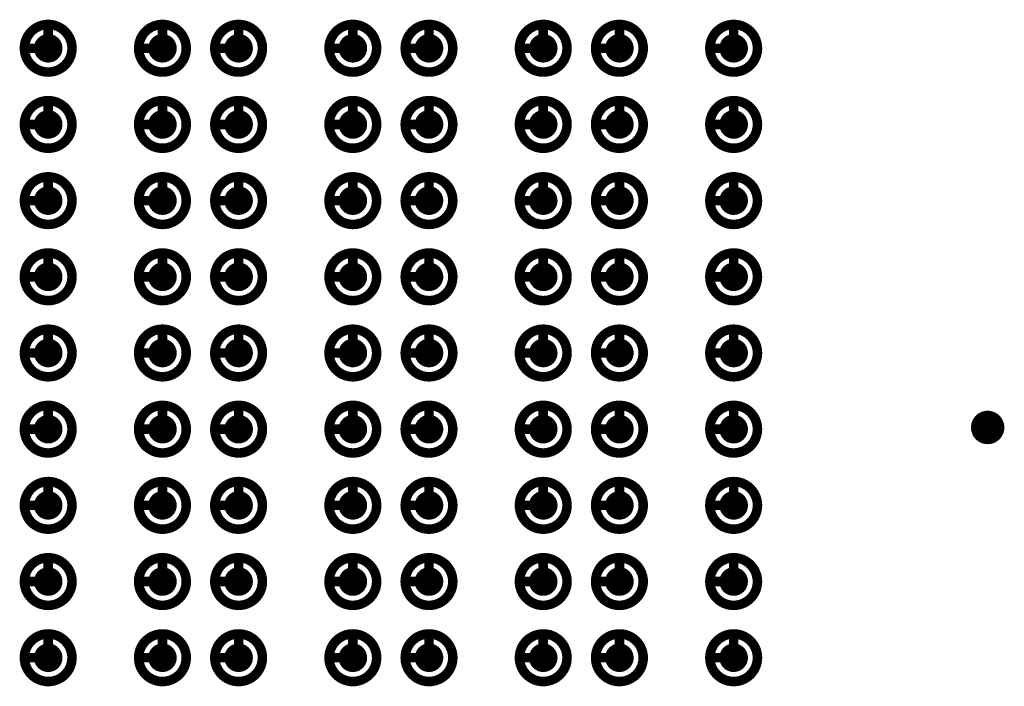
# Model space of a CAD drawing. Header units: millimetres. Extents: x 62 to 363, y 42 to 391.
# Tile 130 of 216: x 268 to 278, y 112 to 119. Entities that reach past the tile are written whole.
import ezdxf

# ---------------------------------------------------------------- set-up
doc = ezdxf.new("R2010")
doc.units = ezdxf.units.MM
for name, color, linetype in [('Mechanical8', 56, 'Continuous'), ('PadHoleLayer', 156, 'Continuous'), ('ViaHoleLayer', 16, 'Continuous')]:
    doc.layers.add(name, color=color, linetype=linetype)

# ---------------------------------------------------------------- blocks, each defined once
blk = doc.blocks.new('SAMTEC_SEAM8_40_S02_0_S_10_2_GP_K_HP_1864')
at = {"layer": 'Mechanical8'}
for points, const_width in [([(8.65, 2.6, 1), (8.15, 2.6, 1)], 0.1), ([(8.375, 2.85, 1), (8.425, 2.85, 1)], 0.05), ([(9.45, 2.6, 1), (8.95, 2.6, 1)], 0.1), ([(9.175, 2.85, 1), (9.225, 2.85, 1)], 0.05), ([(10.25, 2.6, 1), (9.75, 2.6, 1)], 0.1), ([(9.975, 2.85, 1), (10.025, 2.85, 1)], 0.05), ([(11.05, 2.6, 1), (10.55, 2.6, 1)], 0.1), ([(10.775, 2.85, 1), (10.825, 2.85, 1)], 0.05), ([(11.85, 2.6, 1), (11.35, 2.6, 1)], 0.1), ([(11.575, 2.85, 1), (11.625, 2.85, 1)], 0.05), ([(12.65, 2.6, 1), (12.15, 2.6, 1)], 0.1), ([(12.375, 2.85, 1), (12.425, 2.85, 1)], 0.05), ([(13.45, 2.6, 1), (12.95, 2.6, 1)], 0.1), ([(13.175, 2.85, 1), (13.225, 2.85, 1)], 0.05), ([(14.25, 2.6, 1), (13.75, 2.6, 1)], 0.1), ([(13.975, 2.85, 1), (14.025, 2.85, 1)], 0.05), ([(15.05, 2.6, 1), (14.55, 2.6, 1)], 0.1), ([(14.775, 2.85, 1), (14.825, 2.85, 1)], 0.05), ([(8.125, 2.6, 1), (8.175, 2.6, 1)], 0.05), ([(8.375, 2.6, 1), (8.425, 2.6, 1)], 0.05), ([(8.375, 2.6, 1), (8.425, 2.6, 1)], 0.05), ([(8.625, 2.6, 1), (8.675, 2.6, 1)], 0.05), ([(8.625, 2.6, 1), (8.675, 2.6, 1)], 0.05), ([(8.925, 2.6, 1), (8.975, 2.6, 1)], 0.05), ([(9.175, 2.6, 1), (9.225, 2.6, 1)], 0.05), ([(9.175, 2.6, 1), (9.225, 2.6, 1)], 0.05), ([(9.425, 2.6, 1), (9.475, 2.6, 1)], 0.05), ([(9.425, 2.6, 1), (9.475, 2.6, 1)], 0.05), ([(9.725, 2.6, 1), (9.775, 2.6, 1)], 0.05), ([(9.975, 2.6, 1), (10.025, 2.6, 1)], 0.05), ([(9.975, 2.6, 1), (10.025, 2.6, 1)], 0.05), ([(10.225, 2.6, 1), (10.275, 2.6, 1)], 0.05), ([(10.225, 2.6, 1), (10.275, 2.6, 1)], 0.05), ([(10.525, 2.6, 1), (10.575, 2.6, 1)], 0.05), ([(10.775, 2.6, 1), (10.825, 2.6, 1)], 0.05), ([(10.775, 2.6, 1), (10.825, 2.6, 1)], 0.05), ([(11.025, 2.6, 1), (11.075, 2.6, 1)], 0.05), ([(11.025, 2.6, 1), (11.075, 2.6, 1)], 0.05), ([(11.325, 2.6, 1), (11.375, 2.6, 1)], 0.05), ([(11.575, 2.6, 1), (11.625, 2.6, 1)], 0.05), ([(11.575, 2.6, 1), (11.625, 2.6, 1)], 0.05), ([(11.825, 2.6, 1), (11.875, 2.6, 1)], 0.05), ([(11.825, 2.6, 1), (11.875, 2.6, 1)], 0.05), ([(12.125, 2.6, 1), (12.175, 2.6, 1)], 0.05), ([(12.375, 2.6, 1), (12.425, 2.6, 1)], 0.05), ([(12.375, 2.6, 1), (12.425, 2.6, 1)], 0.05), ([(12.625, 2.6, 1), (12.675, 2.6, 1)], 0.05), ([(12.625, 2.6, 1), (12.675, 2.6, 1)], 0.05), ([(12.925, 2.6, 1), (12.975, 2.6, 1)], 0.05), ([(13.175, 2.6, 1), (13.225, 2.6, 1)], 0.05), ([(13.175, 2.6, 1), (13.225, 2.6, 1)], 0.05), ([(13.425, 2.6, 1), (13.475, 2.6, 1)], 0.05), ([(13.425, 2.6, 1), (13.475, 2.6, 1)], 0.05), ([(13.725, 2.6, 1), (13.775, 2.6, 1)], 0.05), ([(13.975, 2.6, 1), (14.025, 2.6, 1)], 0.05), ([(13.975, 2.6, 1), (14.025, 2.6, 1)], 0.05), ([(14.225, 2.6, 1), (14.275, 2.6, 1)], 0.05), ([(14.225, 2.6, 1), (14.275, 2.6, 1)], 0.05), ([(14.525, 2.6, 1), (14.575, 2.6, 1)], 0.05), ([(14.775, 2.6, 1), (14.825, 2.6, 1)], 0.05), ([(14.775, 2.6, 1), (14.825, 2.6, 1)], 0.05), ([(15.025, 2.6, 1), (15.075, 2.6, 1)], 0.05), ([(15.025, 2.6, 1), (15.075, 2.6, 1)], 0.05), ([(8.65, 1.4, 1), (8.15, 1.4, 1)], 0.1), ([(8.375, 1.65, 1), (8.425, 1.65, 1)], 0.05), ([(9.45, 1.4, 1), (8.95, 1.4, 1)], 0.1), ([(9.175, 1.65, 1), (9.225, 1.65, 1)], 0.05), ([(10.25, 1.4, 1), (9.75, 1.4, 1)], 0.1), ([(9.975, 1.65, 1), (10.025, 1.65, 1)], 0.05), ([(11.05, 1.4, 1), (10.55, 1.4, 1)], 0.1), ([(10.775, 1.65, 1), (10.825, 1.65, 1)], 0.05), ([(11.85, 1.4, 1), (11.35, 1.4, 1)], 0.1), ([(11.575, 1.65, 1), (11.625, 1.65, 1)], 0.05), ([(12.65, 1.4, 1), (12.15, 1.4, 1)], 0.1), ([(12.375, 1.65, 1), (12.425, 1.65, 1)], 0.05), ([(13.45, 1.4, 1), (12.95, 1.4, 1)], 0.1), ([(13.175, 1.65, 1), (13.225, 1.65, 1)], 0.05), ([(14.25, 1.4, 1), (13.75, 1.4, 1)], 0.1), ([(13.975, 1.65, 1), (14.025, 1.65, 1)], 0.05), ([(15.05, 1.4, 1), (14.55, 1.4, 1)], 0.1), ([(14.775, 1.65, 1), (14.825, 1.65, 1)], 0.05), ([(8.125, 1.4, 1), (8.175, 1.4, 1)], 0.05), ([(8.375, 1.4, 1), (8.425, 1.4, 1)], 0.05), ([(8.375, 1.4, 1), (8.425, 1.4, 1)], 0.05), ([(8.625, 1.4, 1), (8.675, 1.4, 1)], 0.05), ([(8.625, 1.4, 1), (8.675, 1.4, 1)], 0.05), ([(8.925, 1.4, 1), (8.975, 1.4, 1)], 0.05), ([(9.175, 1.4, 1), (9.225, 1.4, 1)], 0.05), ([(9.175, 1.4, 1), (9.225, 1.4, 1)], 0.05), ([(9.425, 1.4, 1), (9.475, 1.4, 1)], 0.05), ([(9.425, 1.4, 1), (9.475, 1.4, 1)], 0.05), ([(9.725, 1.4, 1), (9.775, 1.4, 1)], 0.05), ([(9.975, 1.4, 1), (10.025, 1.4, 1)], 0.05), ([(9.975, 1.4, 1), (10.025, 1.4, 1)], 0.05), ([(10.225, 1.4, 1), (10.275, 1.4, 1)], 0.05), ([(10.225, 1.4, 1), (10.275, 1.4, 1)], 0.05), ([(10.525, 1.4, 1), (10.575, 1.4, 1)], 0.05), ([(10.775, 1.4, 1), (10.825, 1.4, 1)], 0.05), ([(10.775, 1.4, 1), (10.825, 1.4, 1)], 0.05), ([(11.025, 1.4, 1), (11.075, 1.4, 1)], 0.05), ([(11.025, 1.4, 1), (11.075, 1.4, 1)], 0.05), ([(11.325, 1.4, 1), (11.375, 1.4, 1)], 0.05), ([(11.575, 1.4, 1), (11.625, 1.4, 1)], 0.05), ([(11.575, 1.4, 1), (11.625, 1.4, 1)], 0.05), ([(11.825, 1.4, 1), (11.875, 1.4, 1)], 0.05), ([(11.825, 1.4, 1), (11.875, 1.4, 1)], 0.05), ([(12.125, 1.4, 1), (12.175, 1.4, 1)], 0.05), ([(12.375, 1.4, 1), (12.425, 1.4, 1)], 0.05), ([(12.375, 1.4, 1), (12.425, 1.4, 1)], 0.05), ([(12.625, 1.4, 1), (12.675, 1.4, 1)], 0.05), ([(12.625, 1.4, 1), (12.675, 1.4, 1)], 0.05), ([(12.925, 1.4, 1), (12.975, 1.4, 1)], 0.05), ([(13.175, 1.4, 1), (13.225, 1.4, 1)], 0.05), ([(13.175, 1.4, 1), (13.225, 1.4, 1)], 0.05), ([(13.425, 1.4, 1), (13.475, 1.4, 1)], 0.05), ([(13.425, 1.4, 1), (13.475, 1.4, 1)], 0.05), ([(13.725, 1.4, 1), (13.775, 1.4, 1)], 0.05), ([(13.975, 1.4, 1), (14.025, 1.4, 1)], 0.05), ([(13.975, 1.4, 1), (14.025, 1.4, 1)], 0.05), ([(14.225, 1.4, 1), (14.275, 1.4, 1)], 0.05), ([(14.225, 1.4, 1), (14.275, 1.4, 1)], 0.05), ([(14.525, 1.4, 1), (14.575, 1.4, 1)], 0.05), ([(14.775, 1.4, 1), (14.825, 1.4, 1)], 0.05), ([(14.775, 1.4, 1), (14.825, 1.4, 1)], 0.05), ([(15.025, 1.4, 1), (15.075, 1.4, 1)], 0.05), ([(15.025, 1.4, 1), (15.075, 1.4, 1)], 0.05), ([(8.65, 0.6, 1), (8.15, 0.6, 1)], 0.1), ([(8.375, 0.85, 1), (8.425, 0.85, 1)], 0.05), ([(9.45, 0.6, 1), (8.95, 0.6, 1)], 0.1), ([(9.175, 0.85, 1), (9.225, 0.85, 1)], 0.05), ([(10.25, 0.6, 1), (9.75, 0.6, 1)], 0.1), ([(9.975, 0.85, 1), (10.025, 0.85, 1)], 0.05), ([(11.05, 0.6, 1), (10.55, 0.6, 1)], 0.1), ([(10.775, 0.85, 1), (10.825, 0.85, 1)], 0.05), ([(11.85, 0.6, 1), (11.35, 0.6, 1)], 0.1), ([(11.575, 0.85, 1), (11.625, 0.85, 1)], 0.05), ([(12.65, 0.6, 1), (12.15, 0.6, 1)], 0.1), ([(12.375, 0.85, 1), (12.425, 0.85, 1)], 0.05), ([(13.45, 0.6, 1), (12.95, 0.6, 1)], 0.1), ([(13.175, 0.85, 1), (13.225, 0.85, 1)], 0.05), ([(14.25, 0.6, 1), (13.75, 0.6, 1)], 0.1), ([(13.975, 0.85, 1), (14.025, 0.85, 1)], 0.05), ([(15.05, 0.6, 1), (14.55, 0.6, 1)], 0.1), ([(14.775, 0.85, 1), (14.825, 0.85, 1)], 0.05), ([(8.125, 0.6, 1), (8.175, 0.6, 1)], 0.05), ([(8.375, 0.6, 1), (8.425, 0.6, 1)], 0.05), ([(8.375, 0.6, 1), (8.425, 0.6, 1)], 0.05), ([(8.625, 0.6, 1), (8.675, 0.6, 1)], 0.05), ([(8.625, 0.6, 1), (8.675, 0.6, 1)], 0.05), ([(8.925, 0.6, 1), (8.975, 0.6, 1)], 0.05), ([(9.175, 0.6, 1), (9.225, 0.6, 1)], 0.05), ([(9.175, 0.6, 1), (9.225, 0.6, 1)], 0.05), ([(9.425, 0.6, 1), (9.475, 0.6, 1)], 0.05), ([(9.425, 0.6, 1), (9.475, 0.6, 1)], 0.05), ([(9.725, 0.6, 1), (9.775, 0.6, 1)], 0.05), ([(9.975, 0.6, 1), (10.025, 0.6, 1)], 0.05), ([(9.975, 0.6, 1), (10.025, 0.6, 1)], 0.05), ([(10.225, 0.6, 1), (10.275, 0.6, 1)], 0.05), ([(10.225, 0.6, 1), (10.275, 0.6, 1)], 0.05), ([(10.525, 0.6, 1), (10.575, 0.6, 1)], 0.05), ([(10.775, 0.6, 1), (10.825, 0.6, 1)], 0.05), ([(10.775, 0.6, 1), (10.825, 0.6, 1)], 0.05), ([(11.025, 0.6, 1), (11.075, 0.6, 1)], 0.05), ([(11.025, 0.6, 1), (11.075, 0.6, 1)], 0.05), ([(11.325, 0.6, 1), (11.375, 0.6, 1)], 0.05), ([(11.575, 0.6, 1), (11.625, 0.6, 1)], 0.05), ([(11.575, 0.6, 1), (11.625, 0.6, 1)], 0.05), ([(11.825, 0.6, 1), (11.875, 0.6, 1)], 0.05), ([(11.825, 0.6, 1), (11.875, 0.6, 1)], 0.05), ([(12.125, 0.6, 1), (12.175, 0.6, 1)], 0.05), ([(12.375, 0.6, 1), (12.425, 0.6, 1)], 0.05), ([(12.375, 0.6, 1), (12.425, 0.6, 1)], 0.05), ([(12.625, 0.6, 1), (12.675, 0.6, 1)], 0.05), ([(12.625, 0.6, 1), (12.675, 0.6, 1)], 0.05), ([(12.925, 0.6, 1), (12.975, 0.6, 1)], 0.05), ([(13.175, 0.6, 1), (13.225, 0.6, 1)], 0.05), ([(13.175, 0.6, 1), (13.225, 0.6, 1)], 0.05), ([(13.425, 0.6, 1), (13.475, 0.6, 1)], 0.05), ([(13.425, 0.6, 1), (13.475, 0.6, 1)], 0.05), ([(13.725, 0.6, 1), (13.775, 0.6, 1)], 0.05), ([(13.975, 0.6, 1), (14.025, 0.6, 1)], 0.05), ([(13.975, 0.6, 1), (14.025, 0.6, 1)], 0.05), ([(14.225, 0.6, 1), (14.275, 0.6, 1)], 0.05), ([(14.225, 0.6, 1), (14.275, 0.6, 1)], 0.05), ([(14.525, 0.6, 1), (14.575, 0.6, 1)], 0.05), ([(14.775, 0.6, 1), (14.825, 0.6, 1)], 0.05), ([(14.775, 0.6, 1), (14.825, 0.6, 1)], 0.05), ([(15.025, 0.6, 1), (15.075, 0.6, 1)], 0.05), ([(15.025, 0.6, 1), (15.075, 0.6, 1)], 0.05), ([(8.65, -0.6, 1), (8.15, -0.6, 1)], 0.1), ([(8.375, -0.35, 1), (8.425, -0.35, 1)], 0.05), ([(9.45, -0.6, 1), (8.95, -0.6, 1)], 0.1), ([(9.175, -0.35, 1), (9.225, -0.35, 1)], 0.05), ([(10.25, -0.6, 1), (9.75, -0.6, 1)], 0.1), ([(9.975, -0.35, 1), (10.025, -0.35, 1)], 0.05), ([(11.05, -0.6, 1), (10.55, -0.6, 1)], 0.1), ([(10.775, -0.35, 1), (10.825, -0.35, 1)], 0.05), ([(11.85, -0.6, 1), (11.35, -0.6, 1)], 0.1), ([(11.575, -0.35, 1), (11.625, -0.35, 1)], 0.05), ([(12.65, -0.6, 1), (12.15, -0.6, 1)], 0.1), ([(12.375, -0.35, 1), (12.425, -0.35, 1)], 0.05), ([(13.45, -0.6, 1), (12.95, -0.6, 1)], 0.1), ([(13.175, -0.35, 1), (13.225, -0.35, 1)], 0.05), ([(14.25, -0.6, 1), (13.75, -0.6, 1)], 0.1), ([(13.975, -0.35, 1), (14.025, -0.35, 1)], 0.05), ([(15.05, -0.6, 1), (14.55, -0.6, 1)], 0.1), ([(14.775, -0.35, 1), (14.825, -0.35, 1)], 0.05), ([(8.125, -0.6, 1), (8.175, -0.6, 1)], 0.05), ([(8.375, -0.6, 1), (8.425, -0.6, 1)], 0.05), ([(8.375, -0.6, 1), (8.425, -0.6, 1)], 0.05), ([(8.625, -0.6, 1), (8.675, -0.6, 1)], 0.05), ([(8.625, -0.6, 1), (8.675, -0.6, 1)], 0.05), ([(8.925, -0.6, 1), (8.975, -0.6, 1)], 0.05), ([(9.175, -0.6, 1), (9.225, -0.6, 1)], 0.05), ([(9.175, -0.6, 1), (9.225, -0.6, 1)], 0.05), ([(9.425, -0.6, 1), (9.475, -0.6, 1)], 0.05), ([(9.425, -0.6, 1), (9.475, -0.6, 1)], 0.05), ([(9.725, -0.6, 1), (9.775, -0.6, 1)], 0.05), ([(9.975, -0.6, 1), (10.025, -0.6, 1)], 0.05), ([(9.975, -0.6, 1), (10.025, -0.6, 1)], 0.05), ([(10.225, -0.6, 1), (10.275, -0.6, 1)], 0.05), ([(10.225, -0.6, 1), (10.275, -0.6, 1)], 0.05), ([(10.525, -0.6, 1), (10.575, -0.6, 1)], 0.05), ([(10.775, -0.6, 1), (10.825, -0.6, 1)], 0.05), ([(10.775, -0.6, 1), (10.825, -0.6, 1)], 0.05), ([(11.025, -0.6, 1), (11.075, -0.6, 1)], 0.05), ([(11.025, -0.6, 1), (11.075, -0.6, 1)], 0.05), ([(11.325, -0.6, 1), (11.375, -0.6, 1)], 0.05), ([(11.575, -0.6, 1), (11.625, -0.6, 1)], 0.05), ([(11.575, -0.6, 1), (11.625, -0.6, 1)], 0.05), ([(11.825, -0.6, 1), (11.875, -0.6, 1)], 0.05), ([(11.825, -0.6, 1), (11.875, -0.6, 1)], 0.05), ([(12.125, -0.6, 1), (12.175, -0.6, 1)], 0.05), ([(12.375, -0.6, 1), (12.425, -0.6, 1)], 0.05), ([(12.375, -0.6, 1), (12.425, -0.6, 1)], 0.05), ([(12.625, -0.6, 1), (12.675, -0.6, 1)], 0.05), ([(12.625, -0.6, 1), (12.675, -0.6, 1)], 0.05), ([(12.925, -0.6, 1), (12.975, -0.6, 1)], 0.05), ([(13.175, -0.6, 1), (13.225, -0.6, 1)], 0.05), ([(13.175, -0.6, 1), (13.225, -0.6, 1)], 0.05), ([(13.425, -0.6, 1), (13.475, -0.6, 1)], 0.05), ([(13.425, -0.6, 1), (13.475, -0.6, 1)], 0.05), ([(13.725, -0.6, 1), (13.775, -0.6, 1)], 0.05), ([(13.975, -0.6, 1), (14.025, -0.6, 1)], 0.05), ([(13.975, -0.6, 1), (14.025, -0.6, 1)], 0.05), ([(14.225, -0.6, 1), (14.275, -0.6, 1)], 0.05), ([(14.225, -0.6, 1), (14.275, -0.6, 1)], 0.05), ([(14.525, -0.6, 1), (14.575, -0.6, 1)], 0.05), ([(14.775, -0.6, 1), (14.825, -0.6, 1)], 0.05), ([(14.775, -0.6, 1), (14.825, -0.6, 1)], 0.05), ([(15.025, -0.6, 1), (15.075, -0.6, 1)], 0.05), ([(15.025, -0.6, 1), (15.075, -0.6, 1)], 0.05), ([(8.65, -1.4, 1), (8.15, -1.4, 1)], 0.1), ([(8.375, -1.15, 1), (8.425, -1.15, 1)], 0.05), ([(9.45, -1.4, 1), (8.95, -1.4, 1)], 0.1), ([(9.175, -1.15, 1), (9.225, -1.15, 1)], 0.05), ([(10.25, -1.4, 1), (9.75, -1.4, 1)], 0.1), ([(9.975, -1.15, 1), (10.025, -1.15, 1)], 0.05), ([(11.05, -1.4, 1), (10.55, -1.4, 1)], 0.1), ([(10.775, -1.15, 1), (10.825, -1.15, 1)], 0.05), ([(11.85, -1.4, 1), (11.35, -1.4, 1)], 0.1), ([(11.575, -1.15, 1), (11.625, -1.15, 1)], 0.05), ([(12.65, -1.4, 1), (12.15, -1.4, 1)], 0.1), ([(12.375, -1.15, 1), (12.425, -1.15, 1)], 0.05), ([(13.45, -1.4, 1), (12.95, -1.4, 1)], 0.1), ([(13.175, -1.15, 1), (13.225, -1.15, 1)], 0.05), ([(14.25, -1.4, 1), (13.75, -1.4, 1)], 0.1), ([(13.975, -1.15, 1), (14.025, -1.15, 1)], 0.05), ([(15.05, -1.4, 1), (14.55, -1.4, 1)], 0.1), ([(14.775, -1.15, 1), (14.825, -1.15, 1)], 0.05), ([(8.125, -1.4, 1), (8.175, -1.4, 1)], 0.05), ([(8.375, -1.4, 1), (8.425, -1.4, 1)], 0.05), ([(8.375, -1.4, 1), (8.425, -1.4, 1)], 0.05), ([(8.625, -1.4, 1), (8.675, -1.4, 1)], 0.05), ([(8.625, -1.4, 1), (8.675, -1.4, 1)], 0.05), ([(8.925, -1.4, 1), (8.975, -1.4, 1)], 0.05), ([(9.175, -1.4, 1), (9.225, -1.4, 1)], 0.05), ([(9.175, -1.4, 1), (9.225, -1.4, 1)], 0.05), ([(9.425, -1.4, 1), (9.475, -1.4, 1)], 0.05), ([(9.425, -1.4, 1), (9.475, -1.4, 1)], 0.05), ([(9.725, -1.4, 1), (9.775, -1.4, 1)], 0.05), ([(9.975, -1.4, 1), (10.025, -1.4, 1)], 0.05), ([(9.975, -1.4, 1), (10.025, -1.4, 1)], 0.05), ([(10.225, -1.4, 1), (10.275, -1.4, 1)], 0.05), ([(10.225, -1.4, 1), (10.275, -1.4, 1)], 0.05), ([(10.525, -1.4, 1), (10.575, -1.4, 1)], 0.05), ([(10.775, -1.4, 1), (10.825, -1.4, 1)], 0.05), ([(10.775, -1.4, 1), (10.825, -1.4, 1)], 0.05), ([(11.025, -1.4, 1), (11.075, -1.4, 1)], 0.05), ([(11.025, -1.4, 1), (11.075, -1.4, 1)], 0.05), ([(11.325, -1.4, 1), (11.375, -1.4, 1)], 0.05), ([(11.575, -1.4, 1), (11.625, -1.4, 1)], 0.05), ([(11.575, -1.4, 1), (11.625, -1.4, 1)], 0.05), ([(11.825, -1.4, 1), (11.875, -1.4, 1)], 0.05), ([(11.825, -1.4, 1), (11.875, -1.4, 1)], 0.05), ([(12.125, -1.4, 1), (12.175, -1.4, 1)], 0.05), ([(12.375, -1.4, 1), (12.425, -1.4, 1)], 0.05), ([(12.375, -1.4, 1), (12.425, -1.4, 1)], 0.05), ([(12.625, -1.4, 1), (12.675, -1.4, 1)], 0.05), ([(12.625, -1.4, 1), (12.675, -1.4, 1)], 0.05), ([(12.925, -1.4, 1), (12.975, -1.4, 1)], 0.05), ([(13.175, -1.4, 1), (13.225, -1.4, 1)], 0.05), ([(13.175, -1.4, 1), (13.225, -1.4, 1)], 0.05), ([(13.425, -1.4, 1), (13.475, -1.4, 1)], 0.05), ([(13.425, -1.4, 1), (13.475, -1.4, 1)], 0.05), ([(13.725, -1.4, 1), (13.775, -1.4, 1)], 0.05), ([(13.975, -1.4, 1), (14.025, -1.4, 1)], 0.05), ([(13.975, -1.4, 1), (14.025, -1.4, 1)], 0.05), ([(14.225, -1.4, 1), (14.275, -1.4, 1)], 0.05), ([(14.225, -1.4, 1), (14.275, -1.4, 1)], 0.05), ([(14.525, -1.4, 1), (14.575, -1.4, 1)], 0.05), ([(14.775, -1.4, 1), (14.825, -1.4, 1)], 0.05), ([(14.775, -1.4, 1), (14.825, -1.4, 1)], 0.05), ([(15.025, -1.4, 1), (15.075, -1.4, 1)], 0.05), ([(15.025, -1.4, 1), (15.075, -1.4, 1)], 0.05), ([(8.65, -2.6, 1), (8.15, -2.6, 1)], 0.1), ([(8.375, -2.35, 1), (8.425, -2.35, 1)], 0.05), ([(9.45, -2.6, 1), (8.95, -2.6, 1)], 0.1), ([(9.175, -2.35, 1), (9.225, -2.35, 1)], 0.05), ([(10.25, -2.6, 1), (9.75, -2.6, 1)], 0.1), ([(9.975, -2.35, 1), (10.025, -2.35, 1)], 0.05), ([(11.05, -2.6, 1), (10.55, -2.6, 1)], 0.1), ([(10.775, -2.35, 1), (10.825, -2.35, 1)], 0.05), ([(11.85, -2.6, 1), (11.35, -2.6, 1)], 0.1), ([(11.575, -2.35, 1), (11.625, -2.35, 1)], 0.05), ([(12.65, -2.6, 1), (12.15, -2.6, 1)], 0.1), ([(12.375, -2.35, 1), (12.425, -2.35, 1)], 0.05), ([(13.45, -2.6, 1), (12.95, -2.6, 1)], 0.1), ([(13.175, -2.35, 1), (13.225, -2.35, 1)], 0.05), ([(14.25, -2.6, 1), (13.75, -2.6, 1)], 0.1), ([(13.975, -2.35, 1), (14.025, -2.35, 1)], 0.05), ([(15.05, -2.6, 1), (14.55, -2.6, 1)], 0.1), ([(14.775, -2.35, 1), (14.825, -2.35, 1)], 0.05), ([(8.125, -2.6, 1), (8.175, -2.6, 1)], 0.05), ([(8.375, -2.6, 1), (8.425, -2.6, 1)], 0.05), ([(8.375, -2.6, 1), (8.425, -2.6, 1)], 0.05), ([(8.625, -2.6, 1), (8.675, -2.6, 1)], 0.05), ([(8.625, -2.6, 1), (8.675, -2.6, 1)], 0.05), ([(8.925, -2.6, 1), (8.975, -2.6, 1)], 0.05), ([(9.175, -2.6, 1), (9.225, -2.6, 1)], 0.05), ([(9.175, -2.6, 1), (9.225, -2.6, 1)], 0.05), ([(9.425, -2.6, 1), (9.475, -2.6, 1)], 0.05), ([(9.425, -2.6, 1), (9.475, -2.6, 1)], 0.05), ([(9.725, -2.6, 1), (9.775, -2.6, 1)], 0.05), ([(9.975, -2.6, 1), (10.025, -2.6, 1)], 0.05), ([(9.975, -2.6, 1), (10.025, -2.6, 1)], 0.05), ([(10.225, -2.6, 1), (10.275, -2.6, 1)], 0.05), ([(10.225, -2.6, 1), (10.275, -2.6, 1)], 0.05), ([(10.525, -2.6, 1), (10.575, -2.6, 1)], 0.05), ([(10.775, -2.6, 1), (10.825, -2.6, 1)], 0.05), ([(10.775, -2.6, 1), (10.825, -2.6, 1)], 0.05), ([(11.025, -2.6, 1), (11.075, -2.6, 1)], 0.05), ([(11.025, -2.6, 1), (11.075, -2.6, 1)], 0.05), ([(11.325, -2.6, 1), (11.375, -2.6, 1)], 0.05), ([(11.575, -2.6, 1), (11.625, -2.6, 1)], 0.05), ([(11.575, -2.6, 1), (11.625, -2.6, 1)], 0.05), ([(11.825, -2.6, 1), (11.875, -2.6, 1)], 0.05), ([(11.825, -2.6, 1), (11.875, -2.6, 1)], 0.05), ([(12.125, -2.6, 1), (12.175, -2.6, 1)], 0.05), ([(12.375, -2.6, 1), (12.425, -2.6, 1)], 0.05), ([(12.375, -2.6, 1), (12.425, -2.6, 1)], 0.05), ([(12.625, -2.6, 1), (12.675, -2.6, 1)], 0.05), ([(12.625, -2.6, 1), (12.675, -2.6, 1)], 0.05), ([(12.925, -2.6, 1), (12.975, -2.6, 1)], 0.05), ([(13.175, -2.6, 1), (13.225, -2.6, 1)], 0.05), ([(13.175, -2.6, 1), (13.225, -2.6, 1)], 0.05), ([(13.425, -2.6, 1), (13.475, -2.6, 1)], 0.05), ([(13.425, -2.6, 1), (13.475, -2.6, 1)], 0.05), ([(13.725, -2.6, 1), (13.775, -2.6, 1)], 0.05), ([(13.975, -2.6, 1), (14.025, -2.6, 1)], 0.05), ([(13.975, -2.6, 1), (14.025, -2.6, 1)], 0.05), ([(14.225, -2.6, 1), (14.275, -2.6, 1)], 0.05), ([(14.225, -2.6, 1), (14.275, -2.6, 1)], 0.05), ([(14.525, -2.6, 1), (14.575, -2.6, 1)], 0.05), ([(14.775, -2.6, 1), (14.825, -2.6, 1)], 0.05), ([(14.775, -2.6, 1), (14.825, -2.6, 1)], 0.05), ([(15.025, -2.6, 1), (15.075, -2.6, 1)], 0.05), ([(15.025, -2.6, 1), (15.075, -2.6, 1)], 0.05), ([(8.65, -3.4, 1), (8.15, -3.4, 1)], 0.1), ([(8.375, -3.15, 1), (8.425, -3.15, 1)], 0.05), ([(9.45, -3.4, 1), (8.95, -3.4, 1)], 0.1), ([(9.175, -3.15, 1), (9.225, -3.15, 1)], 0.05), ([(10.25, -3.4, 1), (9.75, -3.4, 1)], 0.1), ([(9.975, -3.15, 1), (10.025, -3.15, 1)], 0.05), ([(11.05, -3.4, 1), (10.55, -3.4, 1)], 0.1), ([(10.775, -3.15, 1), (10.825, -3.15, 1)], 0.05), ([(11.85, -3.4, 1), (11.35, -3.4, 1)], 0.1), ([(11.575, -3.15, 1), (11.625, -3.15, 1)], 0.05), ([(12.65, -3.4, 1), (12.15, -3.4, 1)], 0.1), ([(12.375, -3.15, 1), (12.425, -3.15, 1)], 0.05), ([(13.45, -3.4, 1), (12.95, -3.4, 1)], 0.1), ([(13.175, -3.15, 1), (13.225, -3.15, 1)], 0.05), ([(14.25, -3.4, 1), (13.75, -3.4, 1)], 0.1), ([(13.975, -3.15, 1), (14.025, -3.15, 1)], 0.05), ([(15.05, -3.4, 1), (14.55, -3.4, 1)], 0.1), ([(14.775, -3.15, 1), (14.825, -3.15, 1)], 0.05), ([(8.125, -3.4, 1), (8.175, -3.4, 1)], 0.05), ([(8.375, -3.4, 1), (8.425, -3.4, 1)], 0.05), ([(8.375, -3.4, 1), (8.425, -3.4, 1)], 0.05), ([(8.625, -3.4, 1), (8.675, -3.4, 1)], 0.05), ([(8.625, -3.4, 1), (8.675, -3.4, 1)], 0.05), ([(8.925, -3.4, 1), (8.975, -3.4, 1)], 0.05), ([(9.175, -3.4, 1), (9.225, -3.4, 1)], 0.05), ([(9.175, -3.4, 1), (9.225, -3.4, 1)], 0.05), ([(9.425, -3.4, 1), (9.475, -3.4, 1)], 0.05), ([(9.425, -3.4, 1), (9.475, -3.4, 1)], 0.05), ([(9.725, -3.4, 1), (9.775, -3.4, 1)], 0.05), ([(9.975, -3.4, 1), (10.025, -3.4, 1)], 0.05), ([(9.975, -3.4, 1), (10.025, -3.4, 1)], 0.05), ([(10.225, -3.4, 1), (10.275, -3.4, 1)], 0.05), ([(10.225, -3.4, 1), (10.275, -3.4, 1)], 0.05), ([(10.525, -3.4, 1), (10.575, -3.4, 1)], 0.05), ([(10.775, -3.4, 1), (10.825, -3.4, 1)], 0.05), ([(10.775, -3.4, 1), (10.825, -3.4, 1)], 0.05), ([(11.025, -3.4, 1), (11.075, -3.4, 1)], 0.05), ([(11.025, -3.4, 1), (11.075, -3.4, 1)], 0.05), ([(11.325, -3.4, 1), (11.375, -3.4, 1)], 0.05), ([(11.575, -3.4, 1), (11.625, -3.4, 1)], 0.05), ([(11.575, -3.4, 1), (11.625, -3.4, 1)], 0.05), ([(11.825, -3.4, 1), (11.875, -3.4, 1)], 0.05), ([(11.825, -3.4, 1), (11.875, -3.4, 1)], 0.05), ([(12.125, -3.4, 1), (12.175, -3.4, 1)], 0.05), ([(12.375, -3.4, 1), (12.425, -3.4, 1)], 0.05), ([(12.375, -3.4, 1), (12.425, -3.4, 1)], 0.05), ([(12.625, -3.4, 1), (12.675, -3.4, 1)], 0.05), ([(12.625, -3.4, 1), (12.675, -3.4, 1)], 0.05), ([(12.925, -3.4, 1), (12.975, -3.4, 1)], 0.05), ([(13.175, -3.4, 1), (13.225, -3.4, 1)], 0.05), ([(13.175, -3.4, 1), (13.225, -3.4, 1)], 0.05), ([(13.425, -3.4, 1), (13.475, -3.4, 1)], 0.05), ([(13.425, -3.4, 1), (13.475, -3.4, 1)], 0.05), ([(13.725, -3.4, 1), (13.775, -3.4, 1)], 0.05), ([(13.975, -3.4, 1), (14.025, -3.4, 1)], 0.05), ([(13.975, -3.4, 1), (14.025, -3.4, 1)], 0.05), ([(14.225, -3.4, 1), (14.275, -3.4, 1)], 0.05), ([(14.225, -3.4, 1), (14.275, -3.4, 1)], 0.05), ([(14.525, -3.4, 1), (14.575, -3.4, 1)], 0.05), ([(14.775, -3.4, 1), (14.825, -3.4, 1)], 0.05), ([(14.775, -3.4, 1), (14.825, -3.4, 1)], 0.05), ([(15.025, -3.4, 1), (15.075, -3.4, 1)], 0.05), ([(15.025, -3.4, 1), (15.075, -3.4, 1)], 0.05), ([(8.65, -4.6, 1), (8.15, -4.6, 1)], 0.1), ([(8.375, -4.35, 1), (8.425, -4.35, 1)], 0.05), ([(9.45, -4.6, 1), (8.95, -4.6, 1)], 0.1), ([(9.175, -4.35, 1), (9.225, -4.35, 1)], 0.05), ([(10.25, -4.6, 1), (9.75, -4.6, 1)], 0.1), ([(9.975, -4.35, 1), (10.025, -4.35, 1)], 0.05), ([(11.05, -4.6, 1), (10.55, -4.6, 1)], 0.1), ([(10.775, -4.35, 1), (10.825, -4.35, 1)], 0.05), ([(11.85, -4.6, 1), (11.35, -4.6, 1)], 0.1), ([(11.575, -4.35, 1), (11.625, -4.35, 1)], 0.05), ([(12.65, -4.6, 1), (12.15, -4.6, 1)], 0.1), ([(12.375, -4.35, 1), (12.425, -4.35, 1)], 0.05), ([(13.45, -4.6, 1), (12.95, -4.6, 1)], 0.1), ([(13.175, -4.35, 1), (13.225, -4.35, 1)], 0.05), ([(14.25, -4.6, 1), (13.75, -4.6, 1)], 0.1), ([(13.975, -4.35, 1), (14.025, -4.35, 1)], 0.05), ([(15.05, -4.6, 1), (14.55, -4.6, 1)], 0.1), ([(14.775, -4.35, 1), (14.825, -4.35, 1)], 0.05), ([(8.125, -4.6, 1), (8.175, -4.6, 1)], 0.05), ([(8.375, -4.6, 1), (8.425, -4.6, 1)], 0.05), ([(8.375, -4.6, 1), (8.425, -4.6, 1)], 0.05), ([(8.625, -4.6, 1), (8.675, -4.6, 1)], 0.05), ([(8.625, -4.6, 1), (8.675, -4.6, 1)], 0.05), ([(8.925, -4.6, 1), (8.975, -4.6, 1)], 0.05), ([(9.175, -4.6, 1), (9.225, -4.6, 1)], 0.05), ([(9.175, -4.6, 1), (9.225, -4.6, 1)], 0.05), ([(9.425, -4.6, 1), (9.475, -4.6, 1)], 0.05), ([(9.425, -4.6, 1), (9.475, -4.6, 1)], 0.05), ([(9.725, -4.6, 1), (9.775, -4.6, 1)], 0.05), ([(9.975, -4.6, 1), (10.025, -4.6, 1)], 0.05), ([(9.975, -4.6, 1), (10.025, -4.6, 1)], 0.05), ([(10.225, -4.6, 1), (10.275, -4.6, 1)], 0.05), ([(10.225, -4.6, 1), (10.275, -4.6, 1)], 0.05), ([(10.525, -4.6, 1), (10.575, -4.6, 1)], 0.05), ([(10.775, -4.6, 1), (10.825, -4.6, 1)], 0.05), ([(10.775, -4.6, 1), (10.825, -4.6, 1)], 0.05), ([(11.025, -4.6, 1), (11.075, -4.6, 1)], 0.05), ([(11.025, -4.6, 1), (11.075, -4.6, 1)], 0.05), ([(11.325, -4.6, 1), (11.375, -4.6, 1)], 0.05), ([(11.575, -4.6, 1), (11.625, -4.6, 1)], 0.05), ([(11.575, -4.6, 1), (11.625, -4.6, 1)], 0.05), ([(11.825, -4.6, 1), (11.875, -4.6, 1)], 0.05), ([(11.825, -4.6, 1), (11.875, -4.6, 1)], 0.05), ([(12.125, -4.6, 1), (12.175, -4.6, 1)], 0.05), ([(12.375, -4.6, 1), (12.425, -4.6, 1)], 0.05), ([(12.375, -4.6, 1), (12.425, -4.6, 1)], 0.05), ([(12.625, -4.6, 1), (12.675, -4.6, 1)], 0.05), ([(12.625, -4.6, 1), (12.675, -4.6, 1)], 0.05), ([(12.925, -4.6, 1), (12.975, -4.6, 1)], 0.05), ([(13.175, -4.6, 1), (13.225, -4.6, 1)], 0.05), ([(13.175, -4.6, 1), (13.225, -4.6, 1)], 0.05), ([(13.425, -4.6, 1), (13.475, -4.6, 1)], 0.05), ([(13.425, -4.6, 1), (13.475, -4.6, 1)], 0.05), ([(13.725, -4.6, 1), (13.775, -4.6, 1)], 0.05), ([(13.975, -4.6, 1), (14.025, -4.6, 1)], 0.05), ([(13.975, -4.6, 1), (14.025, -4.6, 1)], 0.05), ([(14.225, -4.6, 1), (14.275, -4.6, 1)], 0.05), ([(14.225, -4.6, 1), (14.275, -4.6, 1)], 0.05), ([(14.525, -4.6, 1), (14.575, -4.6, 1)], 0.05), ([(14.775, -4.6, 1), (14.825, -4.6, 1)], 0.05), ([(14.775, -4.6, 1), (14.825, -4.6, 1)], 0.05), ([(15.025, -4.6, 1), (15.075, -4.6, 1)], 0.05), ([(15.025, -4.6, 1), (15.075, -4.6, 1)], 0.05)]:
    blk.add_lwpolyline(points, format="xyb", close=True, dxfattribs=dict(at, const_width=const_width))
at = {"layer": 'Mechanical8', "const_width": 0.1}
for points in [[(8.4, 2.85), (8.4, 2.6)], [(9.2, 2.85), (9.2, 2.6)], [(10, 2.85), (10, 2.6)], [(10.8, 2.85), (10.8, 2.6)], [(11.6, 2.85), (11.6, 2.6)], [(12.4, 2.85), (12.4, 2.6)], [(13.2, 2.85), (13.2, 2.6)], [(14, 2.85), (14, 2.6)], [(14.8, 2.85), (14.8, 2.6)], [(8.4, 2.6), (8.65, 2.6)], [(9.2, 2.6), (9.45, 2.6)], [(10, 2.6), (10.25, 2.6)], [(10.8, 2.6), (11.05, 2.6)], [(11.6, 2.6), (11.85, 2.6)], [(12.4, 2.6), (12.65, 2.6)], [(13.2, 2.6), (13.45, 2.6)], [(14, 2.6), (14.25, 2.6)], [(14.8, 2.6), (15.05, 2.6)], [(8.4, 1.65), (8.4, 1.4)], [(9.2, 1.65), (9.2, 1.4)], [(10, 1.65), (10, 1.4)], [(10.8, 1.65), (10.8, 1.4)], [(11.6, 1.65), (11.6, 1.4)], [(12.4, 1.65), (12.4, 1.4)], [(13.2, 1.65), (13.2, 1.4)], [(14, 1.65), (14, 1.4)], [(14.8, 1.65), (14.8, 1.4)], [(8.4, 1.4), (8.65, 1.4)], [(9.2, 1.4), (9.45, 1.4)], [(10, 1.4), (10.25, 1.4)], [(10.8, 1.4), (11.05, 1.4)], [(11.6, 1.4), (11.85, 1.4)], [(12.4, 1.4), (12.65, 1.4)], [(13.2, 1.4), (13.45, 1.4)], [(14, 1.4), (14.25, 1.4)], [(14.8, 1.4), (15.05, 1.4)], [(8.4, 0.85), (8.4, 0.6)], [(9.2, 0.85), (9.2, 0.6)], [(10, 0.85), (10, 0.6)], [(10.8, 0.85), (10.8, 0.6)], [(11.6, 0.85), (11.6, 0.6)], [(12.4, 0.85), (12.4, 0.6)], [(13.2, 0.85), (13.2, 0.6)], [(14, 0.85), (14, 0.6)], [(14.8, 0.85), (14.8, 0.6)], [(8.4, 0.6), (8.65, 0.6)], [(9.2, 0.6), (9.45, 0.6)], [(10, 0.6), (10.25, 0.6)], [(10.8, 0.6), (11.05, 0.6)], [(11.6, 0.6), (11.85, 0.6)], [(12.4, 0.6), (12.65, 0.6)], [(13.2, 0.6), (13.45, 0.6)], [(14, 0.6), (14.25, 0.6)], [(14.8, 0.6), (15.05, 0.6)], [(8.4, -0.35), (8.4, -0.6)], [(9.2, -0.35), (9.2, -0.6)], [(10, -0.35), (10, -0.6)], [(10.8, -0.35), (10.8, -0.6)], [(11.6, -0.35), (11.6, -0.6)], [(12.4, -0.35), (12.4, -0.6)], [(13.2, -0.35), (13.2, -0.6)], [(14, -0.35), (14, -0.6)], [(14.8, -0.35), (14.8, -0.6)], [(8.4, -0.6), (8.65, -0.6)], [(9.2, -0.6), (9.45, -0.6)], [(10, -0.6), (10.25, -0.6)], [(10.8, -0.6), (11.05, -0.6)], [(11.6, -0.6), (11.85, -0.6)], [(12.4, -0.6), (12.65, -0.6)], [(13.2, -0.6), (13.45, -0.6)], [(14, -0.6), (14.25, -0.6)], [(14.8, -0.6), (15.05, -0.6)], [(8.4, -1.15), (8.4, -1.4)], [(9.2, -1.15), (9.2, -1.4)], [(10, -1.15), (10, -1.4)], [(10.8, -1.15), (10.8, -1.4)], [(11.6, -1.15), (11.6, -1.4)], [(12.4, -1.15), (12.4, -1.4)], [(13.2, -1.15), (13.2, -1.4)], [(14, -1.15), (14, -1.4)], [(14.8, -1.15), (14.8, -1.4)], [(8.4, -1.4), (8.65, -1.4)], [(9.2, -1.4), (9.45, -1.4)], [(10, -1.4), (10.25, -1.4)], [(10.8, -1.4), (11.05, -1.4)], [(11.6, -1.4), (11.85, -1.4)], [(12.4, -1.4), (12.65, -1.4)], [(13.2, -1.4), (13.45, -1.4)], [(14, -1.4), (14.25, -1.4)], [(14.8, -1.4), (15.05, -1.4)], [(8.4, -2.35), (8.4, -2.6)], [(9.2, -2.35), (9.2, -2.6)], [(10, -2.35), (10, -2.6)], [(10.8, -2.35), (10.8, -2.6)], [(11.6, -2.35), (11.6, -2.6)], [(12.4, -2.35), (12.4, -2.6)], [(13.2, -2.35), (13.2, -2.6)], [(14, -2.35), (14, -2.6)], [(14.8, -2.35), (14.8, -2.6)], [(8.4, -2.6), (8.65, -2.6)], [(9.2, -2.6), (9.45, -2.6)], [(10, -2.6), (10.25, -2.6)], [(10.8, -2.6), (11.05, -2.6)], [(11.6, -2.6), (11.85, -2.6)], [(12.4, -2.6), (12.65, -2.6)], [(13.2, -2.6), (13.45, -2.6)], [(14, -2.6), (14.25, -2.6)], [(14.8, -2.6), (15.05, -2.6)], [(8.4, -3.15), (8.4, -3.4)], [(9.2, -3.15), (9.2, -3.4)], [(10, -3.15), (10, -3.4)], [(10.8, -3.15), (10.8, -3.4)], [(11.6, -3.15), (11.6, -3.4)], [(12.4, -3.15), (12.4, -3.4)], [(13.2, -3.15), (13.2, -3.4)], [(14, -3.15), (14, -3.4)], [(14.8, -3.15), (14.8, -3.4)], [(8.4, -3.4), (8.65, -3.4)], [(9.2, -3.4), (9.45, -3.4)], [(10, -3.4), (10.25, -3.4)], [(10.8, -3.4), (11.05, -3.4)], [(11.6, -3.4), (11.85, -3.4)], [(12.4, -3.4), (12.65, -3.4)], [(13.2, -3.4), (13.45, -3.4)], [(14, -3.4), (14.25, -3.4)], [(14.8, -3.4), (15.05, -3.4)], [(8.4, -4.35), (8.4, -4.6)], [(9.2, -4.35), (9.2, -4.6)], [(10, -4.35), (10, -4.6)], [(10.8, -4.35), (10.8, -4.6)], [(11.6, -4.35), (11.6, -4.6)], [(12.4, -4.35), (12.4, -4.6)], [(13.2, -4.35), (13.2, -4.6)], [(14, -4.35), (14, -4.6)], [(14.8, -4.35), (14.8, -4.6)], [(8.4, -4.6), (8.65, -4.6)], [(9.2, -4.6), (9.45, -4.6)], [(10, -4.6), (10.25, -4.6)], [(10.8, -4.6), (11.05, -4.6)], [(11.6, -4.6), (11.85, -4.6)], [(12.4, -4.6), (12.65, -4.6)], [(13.2, -4.6), (13.45, -4.6)], [(14, -4.6), (14.25, -4.6)], [(14.8, -4.6), (15.05, -4.6)]]:
    blk.add_lwpolyline(points, dxfattribs=at)
at = {"layer": 'PadHoleLayer', "const_width": 0.15}
for points in [[(8.325, 2.6, 1), (8.475, 2.6, 1)], [(9.125, 2.6, 1), (9.275, 2.6, 1)], [(9.925, 2.6, 1), (10.075, 2.6, 1)], [(10.725, 2.6, 1), (10.875, 2.6, 1)], [(11.525, 2.6, 1), (11.675, 2.6, 1)], [(12.325, 2.6, 1), (12.475, 2.6, 1)], [(13.125, 2.6, 1), (13.275, 2.6, 1)], [(13.925, 2.6, 1), (14.075, 2.6, 1)], [(14.725, 2.6, 1), (14.875, 2.6, 1)], [(8.325, 1.4, 1), (8.475, 1.4, 1)], [(9.125, 1.4, 1), (9.275, 1.4, 1)], [(9.925, 1.4, 1), (10.075, 1.4, 1)], [(10.725, 1.4, 1), (10.875, 1.4, 1)], [(11.525, 1.4, 1), (11.675, 1.4, 1)], [(12.325, 1.4, 1), (12.475, 1.4, 1)], [(13.125, 1.4, 1), (13.275, 1.4, 1)], [(13.925, 1.4, 1), (14.075, 1.4, 1)], [(14.725, 1.4, 1), (14.875, 1.4, 1)], [(8.325, 0.6, 1), (8.475, 0.6, 1)], [(9.125, 0.6, 1), (9.275, 0.6, 1)], [(9.925, 0.6, 1), (10.075, 0.6, 1)], [(10.725, 0.6, 1), (10.875, 0.6, 1)], [(11.525, 0.6, 1), (11.675, 0.6, 1)], [(12.325, 0.6, 1), (12.475, 0.6, 1)], [(13.125, 0.6, 1), (13.275, 0.6, 1)], [(13.925, 0.6, 1), (14.075, 0.6, 1)], [(14.725, 0.6, 1), (14.875, 0.6, 1)], [(8.325, -0.6, 1), (8.475, -0.6, 1)], [(9.125, -0.6, 1), (9.275, -0.6, 1)], [(9.925, -0.6, 1), (10.075, -0.6, 1)], [(10.725, -0.6, 1), (10.875, -0.6, 1)], [(11.525, -0.6, 1), (11.675, -0.6, 1)], [(12.325, -0.6, 1), (12.475, -0.6, 1)], [(13.125, -0.6, 1), (13.275, -0.6, 1)], [(13.925, -0.6, 1), (14.075, -0.6, 1)], [(14.725, -0.6, 1), (14.875, -0.6, 1)], [(8.325, -1.4, 1), (8.475, -1.4, 1)], [(9.125, -1.4, 1), (9.275, -1.4, 1)], [(9.925, -1.4, 1), (10.075, -1.4, 1)], [(10.725, -1.4, 1), (10.875, -1.4, 1)], [(11.525, -1.4, 1), (11.675, -1.4, 1)], [(12.325, -1.4, 1), (12.475, -1.4, 1)], [(13.125, -1.4, 1), (13.275, -1.4, 1)], [(13.925, -1.4, 1), (14.075, -1.4, 1)], [(14.725, -1.4, 1), (14.875, -1.4, 1)], [(8.325, -2.6, 1), (8.475, -2.6, 1)], [(9.125, -2.6, 1), (9.275, -2.6, 1)], [(9.925, -2.6, 1), (10.075, -2.6, 1)], [(10.725, -2.6, 1), (10.875, -2.6, 1)], [(11.525, -2.6, 1), (11.675, -2.6, 1)], [(12.325, -2.6, 1), (12.475, -2.6, 1)], [(13.125, -2.6, 1), (13.275, -2.6, 1)], [(13.925, -2.6, 1), (14.075, -2.6, 1)], [(14.725, -2.6, 1), (14.875, -2.6, 1)], [(8.325, -3.4, 1), (8.475, -3.4, 1)], [(9.125, -3.4, 1), (9.275, -3.4, 1)], [(9.925, -3.4, 1), (10.075, -3.4, 1)], [(10.725, -3.4, 1), (10.875, -3.4, 1)], [(11.525, -3.4, 1), (11.675, -3.4, 1)], [(12.325, -3.4, 1), (12.475, -3.4, 1)], [(13.125, -3.4, 1), (13.275, -3.4, 1)], [(13.925, -3.4, 1), (14.075, -3.4, 1)], [(14.725, -3.4, 1), (14.875, -3.4, 1)], [(8.325, -4.6, 1), (8.475, -4.6, 1)], [(9.125, -4.6, 1), (9.275, -4.6, 1)], [(9.925, -4.6, 1), (10.075, -4.6, 1)], [(10.725, -4.6, 1), (10.875, -4.6, 1)], [(11.525, -4.6, 1), (11.675, -4.6, 1)], [(12.325, -4.6, 1), (12.475, -4.6, 1)], [(13.125, -4.6, 1), (13.275, -4.6, 1)], [(13.925, -4.6, 1), (14.075, -4.6, 1)], [(14.725, -4.6, 1), (14.875, -4.6, 1)]]:
    blk.add_lwpolyline(points, format="xyb", close=True, dxfattribs=at)

msp = doc.modelspace()

# ---------------------------------------------------------------- linework, layer by layer
at = {"layer": 'ViaHoleLayer', "const_width": 0.175}
msp.add_lwpolyline([(278.042, 114.618, 1), (278.218, 114.618, 1)], format="xyb", close=True, dxfattribs=at)

# ---------------------------------------------------------------- block references
at = {"rotation": 90}
msp.add_blockref('SAMTEC_SEAM8_40_S02_0_S_10_2_GP_K_HP_1864', (270.862, 103.8), dxfattribs=at)

doc.saveas('drawing.dxf')
